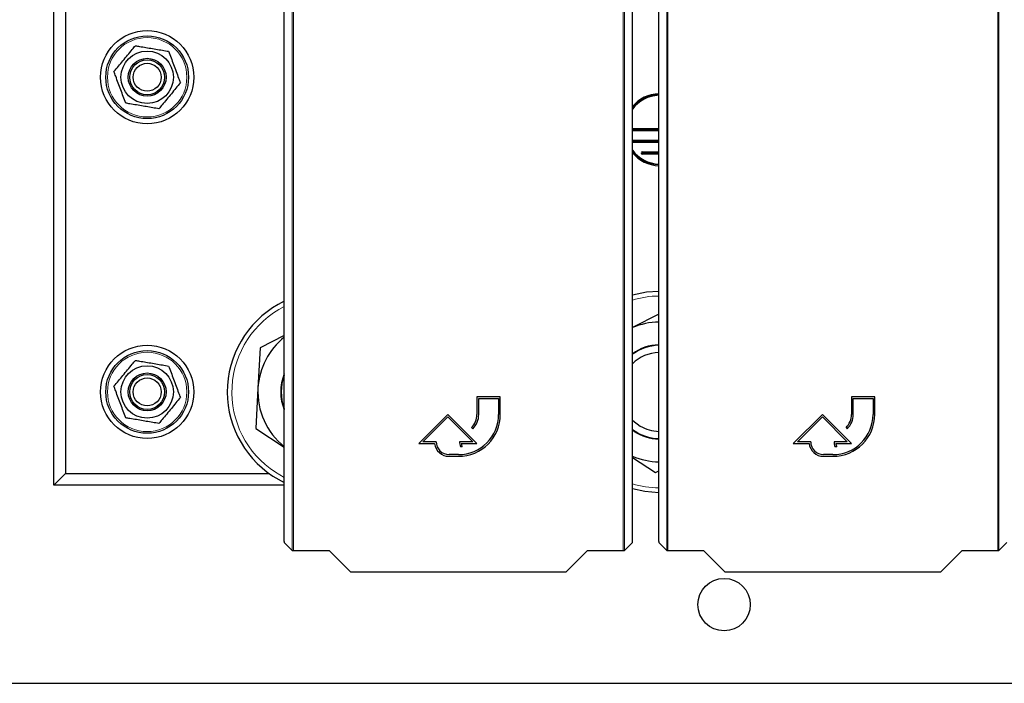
# Paper-space layout 'Blatt3' of a CAD drawing. Header units: millimetres. Extents: x 5 to 418, y 2 to 292.
# Tile 3 of 95: x 52 to 80, y 92 to 111. Entities that reach past the tile are written whole.
import ezdxf

# ---------------------------------------------------------------- set-up
doc = ezdxf.new("R2010")
doc.units = ezdxf.units.MM

psp = doc.layouts.new('Blatt3')

# ---------------------------------------------------------------- linework, layer by layer
at = {"color": 7, "linetype": 'Continuous', "lineweight": 18}
for p, q in [((59.8579, 95.9722), (59.8579, 117.8835)), ((59.8912, 117.8835), (59.8912, 95.9716)), ((69.3257, 95.9716), (69.3257, 117.8835)), ((69.359, 117.8835), (69.359, 95.9722)), ((70.5693, 95.9722), (70.5693, 117.8835)), ((70.6026, 117.8835), (70.6026, 95.9716)), ((80.0371, 95.9716), (80.0371, 117.8835)), ((80.0704, 117.8835), (80.0704, 95.9722)), ((70.3415, 108.8412), (70.3379, 108.8412)), ((69.6114, 107.7118), (69.6114, 107.6829)), ((69.6114, 107.6663), (69.6114, 107.6374)), ((69.8751, 107.3785), (69.8751, 107.3496)), ((69.8751, 107.3329), (69.8751, 107.3041)), ((59.3746, 98.2112), (59.6301, 98.0633))]:
    psp.add_line(p, q, dxfattribs=at)
at = {"color": 7, "linetype": 'Continuous', "lineweight": 25}
for p, q in [((59.6301, 96.2327), (59.6301, 112.8077)), ((69.5868, 96.2327), (69.5868, 112.8077)), ((70.3415, 96.2327), (70.3415, 112.8077)), ((53.0418, 97.8413), (53.0418, 111.8413)), ((53.3751, 111.8413), (53.3751, 98.1746)), ((70.3379, 108.0451), (70.3379, 108.8412)), ((69.5868, 108.0451), (70.3379, 108.0451)), ((69.5868, 108.0163), (70.3415, 108.0163)), ((69.5868, 107.9996), (70.3415, 107.9996)), ((70.3415, 107.9707), (69.5868, 107.9707)), ((70.3379, 108.0451), (70.3415, 108.0416)), ((69.6114, 107.7118), (70.3415, 107.7118)), ((69.6114, 107.6829), (70.3415, 107.6829)), ((69.6114, 107.6663), (70.3415, 107.6663)), ((70.3415, 107.6374), (69.6114, 107.6374)), ((69.8751, 107.3785), (70.3415, 107.3785)), ((69.8751, 107.3496), (70.3415, 107.3496)), ((69.8751, 107.3329), (70.3415, 107.3329)), ((70.3415, 107.3041), (69.8751, 107.3041)), ((70.3415, 102.7324), (69.5868, 102.3505)), ((59.6301, 102.1194), (58.9418, 101.7711)), ((58.9418, 101.7711), (58.8782, 100.6181)), ((58.8782, 100.6181), (58.8146, 99.4652)), ((65.8085, 100.3666), (65.1418, 100.3666)), ((65.1418, 100.3666), (65.1418, 99.8666)), ((65.1918, 99.8666), (65.1918, 100.3166)), ((65.1918, 100.3166), (65.7585, 100.3166)), ((65.7585, 100.3166), (65.7585, 99.8666)), ((65.8085, 99.8666), (65.8085, 100.3666)), ((76.5199, 100.3666), (75.8532, 100.3666)), ((75.8532, 100.3666), (75.8532, 99.8666)), ((75.9032, 99.8666), (75.9032, 100.3166)), ((75.9032, 100.3166), (76.4699, 100.3166)), ((76.4699, 100.3166), (76.4699, 99.8666)), ((76.5199, 99.8666), (76.5199, 100.3666)), ((64.3085, 99.8666), (63.4751, 99.0333)), ((63.5958, 99.0833), (64.3085, 99.7959)), ((65.1418, 99.0333), (64.3085, 99.8666)), ((64.3085, 99.7959), (65.0211, 99.0833)), ((75.0199, 99.8666), (74.1865, 99.0333)), ((74.3072, 99.0833), (75.0199, 99.7959)), ((75.8532, 99.0333), (75.0199, 99.8666)), ((75.0199, 99.7959), (75.7325, 99.0833)), ((58.8146, 99.4652), (59.6301, 98.9324)), ((64.9856, 99.4895), (65.021, 99.4542)), ((69.5868, 99.4326), (69.7085, 99.3532)), ((69.6384, 99.3802), (69.5868, 99.4156)), ((75.697, 99.4895), (75.7323, 99.4542)), ((63.4751, 99.0333), (63.9281, 99.0333)), ((63.9751, 99.0833), (63.5958, 99.0833)), ((65.0211, 99.0833), (64.6418, 99.0833)), ((64.6686, 98.9433), (64.7186, 98.9433)), ((64.6915, 99.0333), (65.1418, 99.0333)), ((74.1865, 99.0333), (74.6395, 99.0333)), ((74.6865, 99.0833), (74.3072, 99.0833)), ((75.7325, 99.0833), (75.3532, 99.0833)), ((75.38, 98.9433), (75.43, 98.9433)), ((75.4029, 99.0333), (75.8532, 99.0333)), ((64.6085, 98.7166), (64.3418, 98.7166)), ((64.3418, 98.6666), (64.6085, 98.6666)), ((69.5868, 98.634), (70.2479, 98.202)), ((75.3199, 98.7166), (75.0532, 98.7166)), ((75.0532, 98.6666), (75.3199, 98.6666)), ((53.3751, 98.1746), (53.0418, 97.8413)), ((53.3751, 98.1746), (59.1955, 98.1746)), ((59.3027, 98.1011), (59.6301, 97.9165)), ((70.2479, 98.202), (70.3415, 98.2494)), ((59.6301, 97.8413), (53.0418, 97.8413)), ((59.6307, 96.1994), (59.8579, 95.9722)), ((69.359, 95.9722), (69.5863, 96.1994)), ((70.3421, 96.1994), (70.5693, 95.9722)), ((80.0704, 95.9722), (80.2977, 96.1994)), ((59.8912, 95.9716), (60.9119, 95.9716)), ((60.9119, 95.9716), (61.5227, 95.3608)), ((67.6942, 95.3608), (68.305, 95.9716)), ((68.305, 95.9716), (69.3257, 95.9716)), ((70.6026, 95.9716), (71.6233, 95.9716)), ((71.6233, 95.9716), (72.2341, 95.3608)), ((78.4056, 95.3608), (79.0164, 95.9716)), ((79.0164, 95.9716), (80.0371, 95.9716)), ((61.5227, 95.3608), (67.6942, 95.3608)), ((72.2341, 95.3608), (78.4056, 95.3608)), ((51.7918, 92.1746), (95.0468, 92.1746))]:
    psp.add_line(p, q, dxfattribs=at)
at = {"color": 7, "linetype": 'Continuous', "lineweight": 25, "flags": 128}
for points in [[(70.3379, 108.8412), (70.3408, 108.8555), (70.3415, 108.8571)], [(69.5868, 107.7026), (69.5971, 107.709), (69.6114, 107.7118)], [(69.6114, 107.6374), (69.5971, 107.6402), (69.5868, 107.6466)], [(70.3415, 103.3827), (69.9874, 103.3567), (69.5868, 103.2728)], [(69.5868, 99.7003), (69.6007, 99.687), (69.8108, 99.5306)], [(69.5868, 97.7431), (69.9446, 97.6654), (70.3415, 97.6331)]]:
    psp.add_lwpolyline(points, dxfattribs=at)
at = {"color": 7, "linetype": 'Continuous', "lineweight": 25}
for centre, radius in [((55.7085, 109.5079), 1.3333), ((55.7085, 109.5079), 1.1833), ((55.7085, 109.5079), 0.75), ((55.7085, 109.5079), 0.5417), ((55.7085, 109.5079), 0.5), ((55.7085, 109.5079), 0.4), ((55.7085, 100.5079), 1.3333), ((55.7085, 100.5079), 1.1833), ((55.7085, 100.5079), 0.75), ((55.7085, 100.5079), 0.5417), ((55.7085, 100.5079), 0.5), ((55.7085, 100.5079), 0.4), ((72.2085, 94.4246), 0.75)]:
    psp.add_circle(centre, radius, dxfattribs=at)
at = {"color": 7, "linetype": 'Continuous', "lineweight": 18}
for centre in [(55.7085, 109.5079), (55.7085, 100.5079)]:
    psp.add_circle(centre, 1.1352, dxfattribs=at)
at = {"color": 7, "linetype": 'Continuous', "lineweight": 25}
for centre, radius, start, end in [((70.3751, 108.0079), 1.0297, 91.87285, 139.9567), ((70.3751, 108.0079), 1.0008, 91.92689, 141.9655), ((70.3751, 108.0079), 0.993, 91.94218, 142.5504), ((70.3751, 108.0079), 0.9833, 91.9612, 143.28864), ((69.6114, 107.6746), 0.00833, 90, 270), ((70.3751, 108.0079), 0.9833, 216.71136, 268.0388), ((70.3751, 108.0079), 0.993, 217.4496, 268.05782), ((70.3751, 108.0079), 1.0008, 218.0345, 268.07311), ((70.3751, 108.0079), 1.0297, 220.0433, 268.12715), ((69.8751, 107.3413), 0.0372, 90, 270), ((69.8751, 107.3413), 0.00833, 90, 270), ((60.8751, 100.5079), 2.875, 115.66168, 236.84238), ((70.3751, 100.5079), 2, 90.96411, 113.21285), ((60.8751, 100.5079), 2, 128.50029, 176.84238), ((70.3751, 100.5079), 1.3471, 91.43149, 125.81623), ((70.3751, 100.5079), 1.3333, 91.44625, 126.24379), ((70.3751, 100.5079), 1.1286, 91.70871, 134.30542), ((60.8751, 100.5079), 1.3471, 157.55501, 202.44499), ((60.8751, 100.5079), 1.3333, 159.03158, 200.96842), ((60.8751, 100.5079), 2, 176.84238, 231.49971), ((64.6085, 99.8666), 1.2, 270, 360), ((64.6085, 99.8666), 1.15, 270, 360), ((64.6085, 99.8666), 0.5333, 315, 360), ((64.6085, 99.8666), 0.5833, 315, 360), ((75.3199, 99.8666), 1.2, 270, 360), ((75.3199, 99.8666), 1.15, 270, 360), ((75.3199, 99.8666), 0.5333, 315, 360), ((75.3199, 99.8666), 0.5833, 315, 360), ((70.3751, 100.5079), 1.1286, 240, 268.29129), ((70.3751, 100.5079), 1.3471, 236.84238, 268.56851), ((70.3751, 100.5079), 1.3333, 240, 268.55375), ((64.3418, 99.0833), 0.4167, 186.8921, 270), ((64.3418, 99.0833), 0.3667, 180, 270), ((65.0211, 99.0833), 0.3793, 180, 201.66618), ((65.0211, 99.0833), 0.3333, 188.62693, 204.84083), ((75.0532, 99.0833), 0.4167, 186.8921, 270), ((75.0532, 99.0833), 0.3667, 180, 270), ((75.7325, 99.0833), 0.3793, 180, 201.66618), ((75.7325, 99.0833), 0.3333, 188.62693, 204.84083), ((70.3751, 100.5079), 2, 246.78715, 269.03589)]:
    psp.add_arc(centre, radius, start, end, dxfattribs=at)
at = {"color": 7, "linetype": 'Continuous', "lineweight": 18}
for centre, start, end in [((70.3751, 100.5079), 90.70284, 106.69891), ((60.8751, 100.5079), 116.98963, 236.84238), ((70.3751, 100.5079), 253.30109, 269.29716)]:
    psp.add_arc(centre, 2.7434, start, end, dxfattribs=at)
at = {"color": 7, "linetype": 'Continuous', "lineweight": 25}
for centre, major_axis, start_param, end_param in [((59.6307, 96.2327), (0, 0.0333), 1.5707963, 3.1241394), ((69.5863, 96.2327), (0, 0.0333), 3.1590459, 4.712389), ((70.3421, 96.2327), (0, 0.0333), 1.5707963, 3.1241394), ((59.8912, 95.9722), (0.0333, 0), 3.1590459, 4.712389), ((69.3257, 95.9722), (0.0333, 0), 4.712389, 6.265732), ((70.6026, 95.9722), (0.0333, 0), 3.1590459, 4.712389), ((80.0371, 95.9722), (0.0333, 0), 4.712389, 6.265732)]:
    psp.add_ellipse(centre, major_axis=major_axis, ratio=0.0174551, start_param=start_param, end_param=end_param, dxfattribs=at)
for points, knots in [([(54.7598, 109.6688), (54.845, 109.7717), (55.0181, 109.9809), (55.2255, 110.2313), (55.3431, 110.3734), (55.3734, 110.41)], [0, 0, 0, 0, 0.418553, 0.8501562, 1, 1, 1, 1]), ([(55.3734, 110.41), (55.4127, 110.4033), (55.5122, 110.3864), (55.6742, 110.359), (55.8603, 110.3274), (56.0485, 110.2955), (56.2028, 110.2694), (56.2936, 110.254), (56.3221, 110.2491)], [0, 0, 0, 0, 0.1255517, 0.317971, 0.5116259, 0.7095432, 0.9088896, 1, 1, 1, 1]), ([(56.3221, 110.2491), (56.3687, 110.1238), (56.4632, 109.8693), (56.5764, 109.5645), (56.6406, 109.3917), (56.6572, 109.3471)], [0, 0, 0, 0, 0.418553, 0.8501562, 1, 1, 1, 1]), ([(55.0948, 108.7668), (55.0483, 108.8921), (54.9537, 109.1466), (54.8405, 109.4513), (54.7763, 109.6242), (54.7598, 109.6688)], [0, 0, 0, 0, 0.418553, 0.8501562, 1, 1, 1, 1]), ([(56.6572, 109.3471), (56.5719, 109.2441), (56.3988, 109.035), (56.1915, 108.7846), (56.0738, 108.6425), (56.0435, 108.6059)], [0, 0, 0, 0, 0.418553, 0.8501562, 1, 1, 1, 1]), ([(56.0435, 108.6059), (56.015, 108.6107), (55.9263, 108.6258), (55.7755, 108.6513), (55.5896, 108.6829), (55.4013, 108.7148), (55.2358, 108.7429), (55.1341, 108.7601), (55.0948, 108.7668)], [0, 0, 0, 0, 0.0911104, 0.2836071, 0.4772628, 0.6751076, 0.8744482, 1, 1, 1, 1]), ([(54.7598, 100.6688), (54.845, 100.7717), (55.0181, 100.9809), (55.2255, 101.2313), (55.3431, 101.3734), (55.3734, 101.41)], [0, 0, 0, 0, 0.418553, 0.8501562, 1, 1, 1, 1]), ([(55.3734, 101.41), (55.4127, 101.4033), (55.5122, 101.3864), (55.6742, 101.359), (55.8603, 101.3274), (56.0485, 101.2955), (56.2028, 101.2694), (56.2936, 101.254), (56.3221, 101.2491)], [0, 0, 0, 0, 0.1255517, 0.317971, 0.5116259, 0.7095432, 0.9088896, 1, 1, 1, 1]), ([(56.3221, 101.2491), (56.3687, 101.1238), (56.4632, 100.8693), (56.5764, 100.5645), (56.6406, 100.3917), (56.6572, 100.3471)], [0, 0, 0, 0, 0.418553, 0.8501562, 1, 1, 1, 1]), ([(55.0948, 99.7668), (55.0483, 99.8921), (54.9537, 100.1466), (54.8405, 100.4513), (54.7763, 100.6242), (54.7598, 100.6688)], [0, 0, 0, 0, 0.418553, 0.8501562, 1, 1, 1, 1]), ([(56.6572, 100.3471), (56.5719, 100.2441), (56.3988, 100.035), (56.1915, 99.7846), (56.0738, 99.6425), (56.0435, 99.6059)], [0, 0, 0, 0, 0.418553, 0.8501562, 1, 1, 1, 1]), ([(56.0435, 99.6059), (56.015, 99.6107), (55.9263, 99.6258), (55.7755, 99.6513), (55.5896, 99.6829), (55.4013, 99.7148), (55.2358, 99.7429), (55.1341, 99.7601), (55.0948, 99.7668)], [0, 0, 0, 0, 0.0911104, 0.2836071, 0.4772628, 0.6751076, 0.8744482, 1, 1, 1, 1])]:
    psp.add_open_spline(points, degree=3, knots=knots, dxfattribs=at)

doc.saveas('drawing.dxf')
